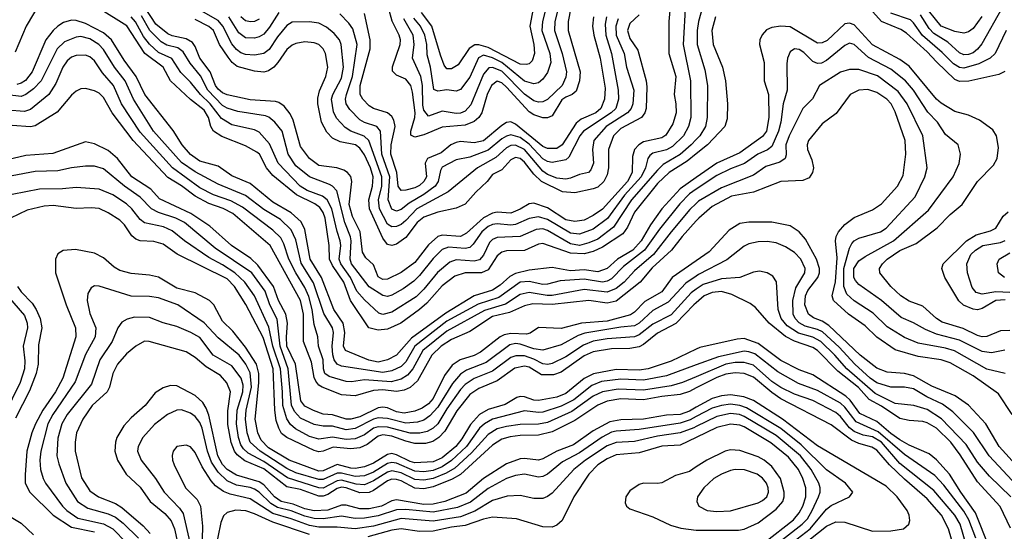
# Model space of a CAD drawing. Header units: inches. Extents: x 1308407 to 1441228, y 959628 to 1036311.
# Tile 245 of 256: x 1347043 to 1351346, y 996579 to 998818. Entities that reach past the tile are written whole.
import ezdxf

# ---------------------------------------------------------------- set-up
doc = ezdxf.new("R2010")
doc.units = ezdxf.units.IN
doc.header["$MEASUREMENT"] = 0
doc.layers.add('B3949', color=7, linetype='Continuous')
doc.layers.add('B3959', color=7, linetype='Continuous')

msp = doc.modelspace()

# ---------------------------------------------------------------- linework, layer by layer
at = {"layer": 'B3949', "color": 5}
for points, elevation in [([(1347131.5, 998890), (1347071.3, 998790), (1347023.5, 998676.5)], 3680), ([(1349952.7, 998890), (1349943.3, 998710), (1349975.5, 998550), (1349976.7, 998390), (1349966.1, 998350), (1349943.9, 998310), (1349896.4, 998263.6), (1349870, 998249.1), (1349810, 998233.3), (1349796.9, 998223.1), (1349788.1, 998210), (1349778.3, 998170), (1349759.9, 998130), (1349686.5, 998050), (1349611.7, 997948.3), (1349550, 997901.1), (1349490, 997879), (1349450, 997883.8), (1349350, 997943.5), (1349310, 997955.9), (1349270, 997948.3), (1349210, 997921.9), (1349190, 997919.3), (1349130, 997924.9), (1349110, 997921.2), (1349090, 997912.5), (1349062.5, 997890), (1349024.9, 997835.1), (1349010, 997821.1), (1348990, 997816.5), (1348917.4, 997822.6), (1348890, 997813.1), (1348850, 997773.7), (1348790, 997698), (1348765.8, 997674.2), (1348719.3, 997640.7), (1348670, 997612.4), (1348650, 997606.3), (1348630, 997610.7), (1348569.8, 997649.8), (1348493.3, 997750), (1348487.7, 997770), (1348491.5, 997850), (1348488.5, 997868.5), (1348463.8, 997930), (1348429.2, 998069.2), (1348410.5, 998090), (1348397.5, 998097.5), (1348310, 998130.7), (1348250, 998177.9), (1348215.9, 998230), (1348190, 998329.8), (1348158, 998370), (1348131.4, 998391.4), (1348116.8, 998396.8), (1347995.9, 998415.9), (1347950, 998431.1), (1347930, 998442.9), (1347864.7, 998510), (1347832.8, 998572.8), (1347787.7, 998627.7), (1347758, 998678), (1347734.8, 998694.8), (1347686.4, 998706.4), (1347661.3, 998721.3), (1347611.2, 998771.2), (1347574.9, 998834.9)], 3640), ([(1349887.5, 998890), (1349880.7, 998810), (1349880.6, 998670), (1349911.4, 998570), (1349902.9, 998490), (1349911.4, 998450), (1349912.9, 998410), (1349898, 998362), (1349867.1, 998312.9), (1349850, 998301.5), (1349770, 998283.7), (1349749.3, 998270.7), (1349730.8, 998250), (1349721.2, 998218.8), (1349719.9, 998150), (1349699.4, 998110), (1349590, 997989), (1349550, 997961), (1349510, 997941.5), (1349470, 997935.2), (1349430, 997941.8), (1349350, 997995.4), (1349290, 998015.8), (1349270, 998011.9), (1349230, 997988.3), (1349190, 997971.9), (1349130, 997975.4), (1349110, 997971.5), (1349070, 997951), (1348996.2, 997883.8), (1348970.2, 997869.8), (1348890, 997875.5), (1348870, 997868.6), (1348830, 997832.5), (1348770, 997755.5), (1348710, 997711.1), (1348650, 997682.1), (1348630, 997681.4), (1348610, 997692.6), (1348590, 997745), (1348555.7, 997775.7), (1348541.2, 997801.2), (1348530.9, 997890), (1348497.5, 997957.5), (1348483.6, 998010), (1348494.4, 998110), (1348490, 998132.2), (1348475.5, 998150), (1348459.4, 998159.4), (1348429.6, 998169.6), (1348350, 998179.8), (1348309, 998210), (1348270, 998262.6), (1348238.6, 998378.6), (1348225.8, 998405.8), (1348199.5, 998439.5), (1348176, 998456), (1348160.7, 998460.7), (1348050, 998467.7), (1347950, 998488.8), (1347930, 998497.3), (1347910, 998513.8), (1347899.3, 998530), (1347875.3, 998590), (1347830.2, 998650), (1347810, 998701.2), (1347797.7, 998717.7), (1347770, 998733.9), (1347710, 998747.4), (1347690, 998756.1), (1347637.8, 998797.8), (1347591.3, 998870)], 3620), ([(1349402.8, 998890), (1349381.4, 998810), (1349379.9, 998770), (1349414.2, 998670), (1349432.4, 998590), (1349430, 998566.4), (1349413.4, 998530), (1349350, 998469.4), (1349330, 998458.5), (1349310, 998457.6), (1349290, 998462.6), (1349250, 998492.4), (1349150, 998592.1), (1349110, 998609.4), (1349093.2, 998606.8), (1349070, 998579.3), (1349015.1, 998444.9), (1348990, 998417.8), (1348970, 998409.2), (1348950, 998407.4), (1348890, 998417.1), (1348830, 998396.5), (1348810, 998422), (1348804.6, 998444.6), (1348803.8, 998530), (1348796.9, 998570), (1348760.1, 998650), (1348767.6, 998710), (1348762.2, 998750), (1348721.3, 998821.3)], 3460), ([(1349348.9, 998890), (1349328.5, 998810), (1349325.2, 998770), (1349360.2, 998670), (1349365, 998630), (1349350, 998586.9), (1349330, 998558), (1349310, 998541.1), (1349290, 998537.3), (1349250, 998548.4), (1349150.2, 998630.2), (1349110, 998651.5), (1349070, 998662.1), (1349048.7, 998651.3), (1349010, 998566.8), (1348970, 998512.5), (1348950, 998504.6), (1348910, 998511.4), (1348870, 998505.9), (1348852.8, 998512.8), (1348839.2, 998610), (1348823.7, 998663.7), (1348822.1, 998710), (1348813.6, 998750), (1348795.5, 998790), (1348765.1, 998825.1)], 3440), ([(1349291.8, 998890), (1349272.9, 998790), (1349290.4, 998709.6), (1349292.8, 998670), (1349282.4, 998637.6), (1349270, 998624.7), (1349258.7, 998621.3), (1349230, 998623.9), (1349090, 998695.6), (1349050, 998708), (1349032.7, 998707.3), (1349007.7, 998692.3), (1348959.9, 998620.1), (1348930, 998602.5), (1348910, 998602.5), (1348898.9, 998618.9), (1348882.6, 998662.6), (1348843.9, 998790), (1348799.8, 998850)], 3420), ([(1350000, 998230.9), (1349960.6, 998199.4), (1349882.1, 998150), (1349830, 998101.1), (1349730, 997975.8), (1349700.2, 997910), (1349678.9, 997881.1), (1349590, 997822.6), (1349550, 997804.4), (1349510, 997792.8), (1349450, 997796.6), (1349330, 997839), (1349310, 997835.9), (1349250, 997808), (1349170, 997807.1), (1349150, 997801.1), (1349130, 997784.3), (1349090, 997724.2), (1349060.9, 997710), (1348990, 997709.9), (1348944.9, 997695.1), (1348890, 997653.2), (1348821.9, 997578.1), (1348790, 997549.3), (1348708.5, 997490), (1348650, 997464.5), (1348610, 997459.6), (1348569, 997469), (1348489, 997589), (1348459.5, 997670), (1348410, 997742.7), (1348396.8, 997770), (1348395.3, 997830), (1348377.5, 997950), (1348370, 997973.8), (1348355.5, 997995.5), (1348332.6, 998012.6), (1348252.2, 998052.2), (1348150, 998136.1), (1348122.4, 998170), (1348090.7, 998230), (1348078.9, 998238.9), (1348030, 998265.8), (1347927.1, 998307.1), (1347890.8, 998330.8), (1347877.8, 998350), (1347867.7, 998390), (1347850, 998422.7), (1347789, 998469), (1347701.5, 998550), (1347669.9, 998610), (1347590, 998670.6), (1347511.5, 998791.5), (1347387.7, 998867.7)], 3680), ([(1349750, 998839), (1349710, 998800.7), (1349699.5, 998770), (1349710, 998736), (1349744.9, 998684.9), (1349781.5, 998550), (1349784.4, 998524.3), (1349780.7, 998430), (1349775.5, 998410), (1349760.5, 998390), (1349670, 998342), (1349638.5, 998310), (1349616.1, 998250), (1349616, 998170), (1349610, 998139.3), (1349596.6, 998110), (1349570, 998085.2), (1349550, 998077.7), (1349470, 998060.2), (1349415.8, 998064.2), (1349323.4, 998110), (1349290, 998141.5), (1349250, 998194), (1349230, 998210.9), (1349210, 998215.3), (1349190, 998204.3), (1349150, 998160.4), (1349110, 998141), (1349086.2, 998110), (1349036.4, 998063.6), (1348990, 998011.4), (1348950, 997992.7), (1348870, 997975.8), (1348810, 997954.4), (1348780.7, 997930), (1348730, 997864.7), (1348690, 997835.8), (1348670, 997829.5), (1348650, 997834.7), (1348630, 997861.6), (1348571.5, 997990), (1348568.9, 998030), (1348585.6, 998090), (1348588.4, 998130), (1348576.5, 998170), (1348550, 998226.2), (1348530, 998255.2), (1348510.3, 998270.3), (1348443.2, 998283.2), (1348410, 998299.5), (1348385.3, 998325.3), (1348361.4, 998370), (1348346.1, 998450), (1348346.1, 998473.9), (1348353.4, 998506.6), (1348380.8, 998570), (1348390.3, 998610.3), (1348380.2, 998670), (1348369.9, 998690), (1348350, 998709.2), (1348330, 998717.2), (1348290, 998720.4), (1348250, 998714.3), (1348233.3, 998706.7), (1348210, 998686.8), (1348171.8, 998630), (1348153.2, 998610), (1348130, 998594.8), (1348110, 998588.8), (1348070, 998592.7), (1347992.8, 998612.8), (1347971, 998631), (1347953.6, 998653.6), (1347916, 998710), (1347890.2, 998770), (1347870, 998787.9), (1347810, 998818.8)], 3580), ([(1349658.1, 998821.9), (1349648.6, 998790), (1349650.5, 998750), (1349685.5, 998670), (1349695.4, 998610), (1349726.6, 998510), (1349723.5, 998450), (1349715.6, 998430), (1349699.3, 998410), (1349606.9, 998350), (1349552.4, 998290), (1349546.8, 998250), (1349551.6, 998190), (1349539.5, 998160.5), (1349528.8, 998150), (1349490, 998141.3), (1349450, 998124.2), (1349430, 998120.3), (1349390, 998123.9), (1349350, 998140.7), (1349330, 998155.9), (1349249.3, 998250), (1349210, 998269.3), (1349190, 998267.5), (1349170, 998256.7), (1349124.7, 998215.3), (1349043.6, 998170), (1348915.1, 998064.9), (1348778.1, 997990), (1348730, 997938.7), (1348710, 997922), (1348690, 997912.8), (1348670, 997912.3), (1348650, 997923.3), (1348615.8, 997990), (1348610.8, 998030), (1348625.5, 998090), (1348626.1, 998130), (1348569.3, 998289.3), (1348548.3, 998308.3), (1348489.7, 998329.7), (1348466, 998346), (1348427.5, 998387.5), (1348415.1, 998415.1), (1348405.9, 998470), (1348411.2, 998490), (1348450, 998562.7), (1348457.9, 998610), (1348448.8, 998710), (1348441.3, 998730), (1348417.5, 998757.5), (1348384.6, 998784.6), (1348350, 998802.6), (1348310, 998808.2), (1348233.3, 998806.7), (1348210, 998792.5), (1348170, 998743.1), (1348132.9, 998687.1), (1348110.3, 998669.7), (1348070, 998662.8), (1348030, 998665.7), (1348010, 998672.7), (1347990, 998688.1), (1347970, 998712.8), (1347931.5, 998790), (1347910, 998814.2), (1347836.5, 998856.5)], 3560), ([(1348176.1, 998850), (1348135.4, 998784.6), (1348110, 998755.1), (1348090, 998742.7), (1348070, 998737), (1348030, 998738.2), (1348000.6, 998760.6), (1347957.7, 998830)], 3540), ([(1349607.6, 998830), (1349601.8, 998798.2), (1349604.6, 998750), (1349629.8, 998670), (1349659, 998510), (1349660.1, 998470), (1349648.2, 998430), (1349628.5, 998410), (1349507.8, 998330), (1349491.6, 998310), (1349443.8, 998216.2), (1349430, 998204.4), (1349370, 998193), (1349350, 998197.2), (1349330, 998209.7), (1349270, 998273.8), (1349230, 998303.1), (1349190, 998314), (1349171, 998309), (1349150, 998296.8), (1349090, 998246.7), (1349010, 998216.3), (1348950, 998204.5), (1348890, 998173.1), (1348882.1, 998157.9), (1348872.6, 998110), (1348858.9, 998090), (1348810, 998053.5), (1348744.8, 998015.2), (1348710, 997987.7), (1348690, 997979.9), (1348670, 997988.9), (1348652.9, 998030), (1348660.1, 998130), (1348626.4, 998230), (1348620.5, 998330), (1348604.5, 998350), (1348550, 998368), (1348530, 998379.5), (1348485.3, 998425.3), (1348470.3, 998450), (1348467.4, 998470), (1348470.8, 998490), (1348498.3, 998570), (1348518.5, 998710), (1348498.6, 998778.6), (1348482.3, 998802.3), (1348442.9, 998842.9)], 3540), ([(1349550.6, 998830), (1349547.2, 998790), (1349552.8, 998750), (1349580.4, 998650), (1349602.1, 998517.9), (1349599.6, 998470), (1349583.5, 998430), (1349560.7, 998410), (1349497.6, 998382.4), (1349474.9, 998365.1), (1349414.7, 998270), (1349390, 998254.8), (1349350, 998254.9), (1349330, 998263.6), (1349210, 998360.7), (1349190, 998370.3), (1349170, 998368.8), (1349150, 998355.7), (1349070, 998288.4), (1349030, 998279.5), (1348970, 998284.7), (1348950, 998280.5), (1348927.5, 998270), (1348884.9, 998235.1), (1348825.5, 998210), (1348815.9, 998190), (1348821.1, 998130), (1348810.1, 998110), (1348790, 998092), (1348770, 998081.7), (1348730, 998071.6), (1348710, 998071), (1348697.3, 998090), (1348691.2, 998150), (1348665.3, 998230), (1348665.9, 998270), (1348683.4, 998350), (1348678.7, 998378.7), (1348670, 998394.3), (1348650, 998410.7), (1348590, 998429.5), (1348570, 998441.2), (1348542.9, 998470), (1348531.1, 998491.1), (1348531.8, 998530), (1348574.8, 998690), (1348575.2, 998730), (1348550, 998844.8)], 3520), ([(1349451.6, 998870), (1349439.9, 998810), (1349440.8, 998770), (1349492.2, 998590), (1349490.4, 998550), (1349474.8, 998505.2), (1349457.7, 998490), (1349430, 998479), (1349413.2, 998466.8), (1349370, 998397.3), (1349350, 998389.2), (1349330, 998388.9), (1349290, 998401), (1349270, 998415.4), (1349170, 998522.3), (1349150, 998541), (1349130, 998549), (1349105.2, 998530), (1349086.3, 998490), (1349062.2, 998410), (1349050.4, 998390), (1349030, 998371.8), (1348990, 998355.9), (1348890, 998347.8), (1348810, 998314.2), (1348770, 998304.2), (1348752.5, 998312.5), (1348752.6, 998330), (1348770.1, 998389.9), (1348771.5, 998410), (1348760.5, 998500.5), (1348752.7, 998530), (1348730, 998557.4), (1348690, 998574.6), (1348672, 998592), (1348672.1, 998612.1), (1348705.5, 998710), (1348706.8, 998730), (1348701.5, 998750), (1348671.7, 998811.7), (1348655.4, 998870)], 3480), ([(1350000, 998127.6), (1349930, 998078.6), (1349850, 997990.3), (1349799.4, 997920.6), (1349758.8, 997850), (1349723.3, 997810), (1349655.4, 997770), (1349610, 997729.9), (1349570, 997714), (1349510, 997723.1), (1349450, 997719.3), (1349370, 997733.5), (1349270, 997722.1), (1349210, 997707.6), (1349185.9, 997694.1), (1349143.6, 997656.4), (1349110, 997634), (1349030, 997610), (1348905.8, 997534.2), (1348755.4, 997424.6), (1348690, 997350.3), (1348650, 997329.1), (1348610, 997319.3), (1348568.7, 997328.7), (1348467.7, 997370), (1348458.8, 997390), (1348463.9, 997450), (1348456.9, 997490), (1348415.7, 997550), (1348361.7, 997690), (1348312.2, 997770), (1348290, 997900.3), (1348273.2, 997933.2), (1348230, 997972.7), (1348150, 998020.2), (1348050, 998101.5), (1347970, 998134.4), (1347910, 998176.5), (1347830, 998199.1), (1347790, 998227.9), (1347752.8, 998270), (1347713.4, 998333.4), (1347590.6, 998490), (1347552.4, 998570), (1347500.2, 998640.2), (1347444.6, 998730), (1347410, 998760.3), (1347330, 998800.8), (1347290, 998814.9), (1347270, 998815.6), (1347234.8, 998805.2), (1347210.3, 998789.7), (1347188.8, 998770), (1347157.9, 998730), (1347097.1, 998590), (1347067.9, 998552.1), (1347050, 998540.4), (1347030, 998535.1)], 3720), ([(1350000, 998293.1), (1349977.7, 998270), (1349930, 998228), (1349855.9, 998184.1), (1349830, 998159.8), (1349717.6, 998030), (1349638.7, 997910), (1349570, 997858.2), (1349530, 997840.9), (1349490, 997830.2), (1349450, 997836.8), (1349350, 997895.4), (1349330, 997902.2), (1349300.7, 997899.3), (1349230, 997868.6), (1349130, 997865.3), (1349110, 997856.2), (1349096.7, 997843.3), (1349070, 997787.5), (1349052.9, 997767.1), (1349030, 997760.9), (1348950, 997766.6), (1348923.1, 997756.9), (1348868.9, 997711.1), (1348810, 997639.2), (1348775.3, 997604.7), (1348670, 997538.3), (1348630, 997528.1), (1348613.3, 997533.3), (1348550, 997591.8), (1348516.3, 997630), (1348488.2, 997690), (1348445.9, 997750), (1348439.2, 997770), (1348446.6, 997830), (1348444.3, 997850), (1348430, 997891.6), (1348407.3, 997990), (1348387.2, 998030), (1348366.2, 998046.2), (1348298.8, 998070), (1348269, 998090), (1348172.2, 998190), (1348135.1, 998275.1), (1348090, 998325.2), (1348070, 998336.2), (1347970, 998358.6), (1347925.6, 998385.6), (1347875.1, 998450), (1347832.8, 998490), (1347790, 998543.9), (1347746.9, 998586.9), (1347708.7, 998648.7), (1347650, 998675), (1347610, 998710.6), (1347584.5, 998744.5), (1347549, 998809), (1347530, 998829.9)], 3660), ([(1348090, 998819.9), (1348070, 998810.3), (1348051.7, 998808.3), (1348030, 998813.4), (1348010, 998831.1)], 3520), ([(1350000, 998075.8), (1349970, 998055.8), (1349928.2, 998011.8), (1349838.7, 997901.3), (1349773.9, 997810), (1349682.2, 997737.8), (1349630, 997684.4), (1349610, 997673.6), (1349590, 997669.5), (1349510, 997682.9), (1349404.9, 997675.1), (1349350, 997660.2), (1349330, 997659.9), (1349270, 997672.2), (1349230, 997669.2), (1349137, 997603), (1349046.5, 997573.5), (1348910, 997498.2), (1348770.6, 997390), (1348730, 997321.6), (1348710, 997301.1), (1348670, 997282.2), (1348630, 997274.6), (1348450, 997302.1), (1348429.9, 997310), (1348417.4, 997330), (1348411.4, 997351.4), (1348409.4, 997390), (1348414.8, 997450), (1348410.2, 997470), (1348372.4, 997532.4), (1348327, 997667), (1348273.2, 997753.2), (1348250, 997854.4), (1348230, 997897.8), (1348183.5, 997943.5), (1348110, 997987.9), (1348030, 998048.4), (1347910, 998098.3), (1347810, 998152.3), (1347750, 998192.8), (1347628.3, 998330), (1347540.1, 998470), (1347504, 998550), (1347457.1, 998610), (1347410, 998687.5), (1347389.4, 998710), (1347350, 998734.9), (1347310, 998743.7), (1347290, 998742), (1347238.9, 998721.1), (1347207.4, 998690), (1347137, 998550), (1347104, 998516), (1347070, 998490.3), (1347050, 998481.7), (1346990, 998488.7)], 3740), ([(1350000, 998013.7), (1349972.7, 997987.3), (1349890, 997890), (1349812.9, 997790), (1349730, 997719.1), (1349684.4, 997670), (1349650, 997641.6), (1349610, 997625.5), (1349510, 997637.4), (1349370, 997611.8), (1349349.1, 997610.9), (1349270, 997624.1), (1349230, 997615.7), (1349166.1, 997573.9), (1349074.5, 997545.5), (1348910, 997455.1), (1348805.1, 997370), (1348760.7, 997290), (1348737.4, 997262.6), (1348710, 997245.4), (1348666.7, 997233.3), (1348550, 997242), (1348493.8, 997233.8), (1348470, 997234.9), (1348396.1, 997256.1), (1348377.4, 997270), (1348371.2, 997290), (1348369.7, 997330), (1348349.6, 997390), (1348346.6, 997430), (1348330, 997484.4), (1348321.1, 997550), (1348307, 997607), (1348290, 997645.5), (1348249.7, 997709.7), (1348219.7, 997770), (1348197.6, 997837.6), (1348183.8, 997863.8), (1348150, 997896.7), (1348017.5, 997997.5), (1347965.2, 998025.2), (1347890, 998051), (1347830, 998082.6), (1347711.5, 998170), (1347570, 998325.5), (1347488.4, 998450), (1347452.6, 998530), (1347405.2, 998585.2), (1347370, 998637.8), (1347350, 998655.4), (1347330, 998663.1), (1347290, 998661.5), (1347270, 998653.4), (1347250, 998637.3), (1347231.8, 998610), (1347200.6, 998539.4), (1347170.1, 998490), (1347090, 998424.9), (1347063.4, 998416.6), (1346990, 998422.3)], 3760), ([(1350000, 997937.6), (1349938.8, 997870), (1349891.4, 997810), (1349807.8, 997732.2), (1349754.4, 997670), (1349650, 997586.3), (1349610, 997577.5), (1349530, 997588.6), (1349370, 997571.7), (1349285.2, 997574.8), (1349250, 997566.3), (1349183.8, 997536.2), (1349110, 997519.8), (1349010, 997454.1), (1348930, 997418.5), (1348884.6, 997390), (1348844.4, 997350), (1348781.6, 997238.4), (1348750, 997208.4), (1348723.5, 997196.5), (1348690, 997190.6), (1348630, 997197.7), (1348590, 997195.2), (1348510, 997171.5), (1348450, 997176), (1348364.5, 997210), (1348350, 997218.6), (1348336.7, 997236.7), (1348330, 997252.7), (1348318.8, 997318.8), (1348283.4, 997410), (1348283.5, 997530), (1348271, 997590), (1348138.3, 997830), (1347974.2, 997970), (1347932.1, 997992.1), (1347870, 998013.7), (1347810, 998045.9), (1347750, 998090.9), (1347690, 998127.5), (1347538.6, 998290), (1347447.5, 998410), (1347410, 998478.1), (1347390, 998497.1), (1347370, 998507.1), (1347330, 998517.5), (1347310, 998515.9), (1347290, 998505.4), (1347270, 998487.2), (1347206.2, 998413.8), (1347110, 998353.1), (1347090, 998348.6), (1347010, 998354.7)], 3780), ([(1350000, 997763.1), (1349895.2, 997690), (1349850, 997627.7), (1349774.9, 997585.1), (1349730, 997538.3), (1349712.7, 997527.3), (1349610, 997498.9), (1349498.9, 997490), (1349410, 997466.6), (1349310, 997470.8), (1349273.7, 997446.3), (1349257.7, 997442.4), (1349190, 997445.2), (1349160.4, 997439.6), (1349142.4, 997430), (1349057.2, 997362.8), (1349030, 997348.9), (1348968.8, 997330), (1348933.6, 997306.4), (1348899.5, 997260.5), (1348850, 997161.2), (1348830, 997137.5), (1348802.2, 997117.8), (1348770, 997104.8), (1348723.3, 997096.7), (1348690, 997102.3), (1348650, 997119), (1348630, 997122.8), (1348610, 997120.3), (1348530, 997080.2), (1348490, 997069.5), (1348470, 997070), (1348410, 997088.6), (1348370, 997092.6), (1348327.8, 997107.8), (1348290, 997126.5), (1348272.5, 997150), (1348248, 997310), (1348210.9, 997390), (1348208.6, 997430), (1348213.4, 997490), (1348206.4, 997530), (1348173.5, 997590), (1348151.9, 997650), (1348084.5, 997744.5), (1348053.4, 997773.4), (1347968.6, 997830), (1347874.7, 997914.7), (1347790.8, 997970), (1347653.8, 998033.8), (1347616, 998076), (1347533.1, 998130), (1347470, 998210.9), (1347430, 998245.6), (1347370, 998274.9), (1347330, 998283.4), (1347187.8, 998232.2), (1347070, 998223.6), (1346990, 998205)], 3820), ([(1350000, 997696.3), (1349954.2, 997665.8), (1349877.7, 997582.3), (1349810, 997545.9), (1349750, 997490.6), (1349730, 997477.8), (1349670, 997472.2), (1349513.5, 997446.5), (1349483.9, 997436.1), (1349410, 997395.6), (1349330, 997372), (1349290, 997377.5), (1349230, 997398.6), (1349210, 997401), (1349185.3, 997394.7), (1349081.9, 997318.1), (1348995.5, 997284.5), (1348970, 997267.3), (1348934, 997226), (1348870, 997122.9), (1348836, 997084), (1348810, 997065.7), (1348782.4, 997057.6), (1348730, 997052.3), (1348650, 997072.6), (1348610, 997075.9), (1348590, 997070.8), (1348510, 997029.1), (1348470, 997023.5), (1348410, 997039.7), (1348370, 997039), (1348330, 997046.7), (1348270, 997074.5), (1348243.4, 997103.4), (1348231.7, 997131.7), (1348216.5, 997290), (1348180.9, 997390), (1348167.7, 997507.7), (1348135.6, 997570), (1348115.2, 997630), (1348057.9, 997710), (1347897.7, 997817.7), (1347762.9, 997930), (1347726, 997950), (1347650, 997974.5), (1347618.4, 997990), (1347570, 998040.9), (1347501.4, 998090), (1347410, 998165), (1347370, 998177.6), (1347330, 998177.4), (1347270, 998170.3), (1347210, 998156.6), (1347110, 998154.2), (1347010, 998135.2)], 3840), ([(1350000, 997638.3), (1349977.7, 997622.3), (1349890, 997527.2), (1349810, 997486), (1349750, 997439.6), (1349730, 997430.2), (1349610, 997421.4), (1349550, 997411.6), (1349506.8, 997393.2), (1349430, 997342.3), (1349370, 997313.6), (1349350.7, 997309.3), (1349330, 997312.1), (1349290, 997332.8), (1349250, 997346.9), (1349212.1, 997347.9), (1349190, 997339.8), (1349110, 997279.6), (1349030, 997248.7), (1348990, 997221.8), (1348970, 997200.3), (1348910, 997115.5), (1348870.3, 997050), (1348849.7, 997030.3), (1348824.4, 997015.6), (1348791.2, 997008.8), (1348750, 997008.5), (1348650, 997035.5), (1348610, 997037.1), (1348590, 997030.2), (1348550, 997002.2), (1348510, 996984.6), (1348470, 996980.7), (1348410, 996990.7), (1348350, 996982.3), (1348310, 996994.2), (1348248.1, 997028.1), (1348226.4, 997046.4), (1348210, 997070.9), (1348192.8, 997130), (1348192.2, 997190), (1348182.7, 997290), (1348149.8, 997390), (1348132.4, 997472.4), (1348070, 997610), (1348027.7, 997670), (1347983.3, 997710), (1347930, 997745.9), (1347870, 997777.4), (1347763.1, 997850), (1347710, 997894.1), (1347671.1, 997911.1), (1347588.5, 997928.5), (1347570, 997943.2), (1347533.8, 997990), (1347510, 998011.6), (1347450, 998052), (1347390, 998076.6), (1347290, 998084.1), (1347230, 998077.4), (1347130, 998076.6), (1347010, 998053.2)], 3860), ([(1350000, 997579.3), (1349990, 997570.6), (1349911.1, 997488.9), (1349830, 997446.9), (1349770, 997396.7), (1349750, 997386.3), (1349710, 997379), (1349630, 997378.2), (1349550, 997364.5), (1349510, 997347.7), (1349410, 997276), (1349375.5, 997264.5), (1349324.2, 997264.2), (1349270, 997297.7), (1349250, 997301.8), (1349207.3, 997292.7), (1349130, 997237.1), (1349050, 997204.9), (1349010, 997177.4), (1348953, 997107), (1348901.8, 997018.2), (1348874.7, 996990), (1348848.3, 996971.7), (1348816.1, 996963.9), (1348770, 996964.3), (1348730, 996973.9), (1348670, 996996.3), (1348630, 997001), (1348610, 996995.1), (1348561, 996959), (1348530, 996945), (1348490, 996940.3), (1348412.7, 996947.3), (1348370, 996930.5), (1348350, 996927.6), (1348330, 996932.9), (1348209.9, 996990), (1348187.8, 997007.8), (1348175.5, 997030), (1348164.6, 997064.6), (1348157.9, 997110), (1348151.1, 997290), (1348106.7, 997426.7), (1348031.1, 997571.1), (1347981.5, 997650), (1347950, 997684.3), (1347732, 997792), (1347670, 997835.1), (1347630, 997847.6), (1347570, 997849.9), (1347550, 997857), (1347532.5, 997872.5), (1347500.9, 997920.9), (1347481.3, 997941.3), (1347430, 997973.5), (1347390, 997991.7), (1347355, 997995), (1347290, 997991.2), (1347190, 998004.4), (1347150, 998002.6), (1347075.4, 997984.6), (1347002.9, 997950)], 3880), ([(1350000, 997376.3), (1349890, 997324.5), (1349790, 997289.7), (1349750, 997284.1), (1349650, 997286.7), (1349551.2, 997268.8), (1349510, 997247.3), (1349430, 997182.3), (1349390, 997166.7), (1349310, 997151.4), (1349290, 997152.7), (1349250, 997167.4), (1349230, 997169.9), (1349215.5, 997164.5), (1349165.3, 997134.7), (1349090, 997112.3), (1349052.3, 997090), (1349012.9, 997047.1), (1348976.2, 996983.8), (1348948.6, 996950), (1348890, 996900.9), (1348850, 996884), (1348770, 996879.3), (1348750, 996884.6), (1348690, 996914.5), (1348670, 996919.2), (1348650, 996916), (1348590, 996878), (1348550, 996860.8), (1348510, 996854.3), (1348490, 996855.8), (1348430, 996871.1), (1348370, 996843.3), (1348350, 996842.3), (1348220.1, 996890), (1348130, 996944.2), (1348098.9, 996978.9), (1348084, 997010), (1348072.6, 997070), (1348088.8, 997228.8), (1348087.7, 997270), (1348077.8, 997310), (1348030, 997385.7), (1347974.6, 997454.6), (1347930, 997498.5), (1347891.4, 997570), (1347871.9, 997590), (1347810, 997623.3), (1347730, 997643.7), (1347650, 997690.7), (1347610, 997699.9), (1347530, 997707.7), (1347480.1, 997720.1), (1347455.3, 997735.3), (1347410, 997775.6), (1347370, 997797.1), (1347287.6, 997812.4), (1347232.6, 997807.4), (1347210, 997794), (1347199, 997770), (1347199.5, 997710), (1347245.8, 997570), (1347286.8, 997470), (1347288.6, 997430), (1347232.1, 997250), (1347199.3, 997190), (1347143.8, 997110), (1347111.9, 997050), (1347096.4, 997010), (1347074.6, 996930), (1347066.3, 996826.3), (1347067.6, 996790), (1347087.4, 996750), (1347189.1, 996650), (1347270, 996597.3), (1347370, 996577.3)], 3920), ([(1347033.9, 997650), (1347050, 997626.5), (1347097.7, 997577.7), (1347115.3, 997550), (1347132, 997510), (1347139.1, 997470), (1347124.5, 997395.5), (1347123.3, 997310), (1347114.3, 997270), (1347085.7, 997194.3), (1347025, 997075)], 3880), ([(1350000, 997307.1), (1349870, 997260.3), (1349770, 997240), (1349670, 997244.7), (1349585.6, 997234.4), (1349543.1, 997216.9), (1349464.6, 997155.4), (1349410, 997126.4), (1349330, 997101.2), (1349310, 997098.9), (1349250, 997106.1), (1349110, 997070), (1349074.5, 997050), (1349052.7, 997030), (1348995.2, 996950), (1348930, 996889.3), (1348890, 996861.5), (1348850, 996845.8), (1348810, 996839.1), (1348770, 996842.4), (1348690, 996877.2), (1348670, 996880.9), (1348650, 996876.7), (1348590, 996838.6), (1348550, 996822), (1348510, 996818.5), (1348450, 996834.1), (1348430, 996834.4), (1348370, 996805.4), (1348350, 996805.4), (1348250, 996835.5), (1348210, 996854.4), (1348094.7, 996930), (1348050.8, 996970), (1348037, 997010), (1348030.2, 997070), (1348033.2, 997110), (1348056.5, 997210), (1348050, 997273.4), (1348031.5, 997310), (1348001.9, 997350), (1347910, 997426.4), (1347850, 997491.2), (1347733.5, 997570), (1347650, 997600.4), (1347610, 997607.1), (1347530, 997607.8), (1347390, 997651.6), (1347370, 997652.9), (1347355.6, 997644.4), (1347340.5, 997619.5), (1347337.6, 997590), (1347350, 997532), (1347376.5, 997470), (1347372.6, 997430), (1347330, 997353.2), (1347286.2, 997233.8), (1347187.2, 997090), (1347165.6, 997050), (1347134.7, 996930), (1347130.8, 996890), (1347134, 996850), (1347145.4, 996810), (1347156.1, 996790), (1347230, 996690.1), (1347249.7, 996670), (1347296.6, 996636.6), (1347410, 996612.5), (1347450.2, 996590.2), (1347510, 996529)], 3940), ([(1346990, 997609.6), (1347063.4, 997523.4), (1347076.3, 997490), (1347077.1, 997470), (1347058.2, 997390), (1347066, 997326), (1347063.4, 997290), (1347045.6, 997230), (1346977.1, 997090)], 3860), ([(1350000, 997255.5), (1349940.1, 997230), (1349890, 997215.9), (1349770, 997196.9), (1349658.5, 997201.5), (1349590, 997190.4), (1349550, 997170.5), (1349456.5, 997103.5), (1349350, 997054.9), (1349310, 997047.8), (1349230, 997047), (1349170, 997038.5), (1349130, 997027.3), (1349090, 997003), (1349017.7, 996922.3), (1348944.4, 996855.6), (1348906.6, 996833.4), (1348850, 996810), (1348810, 996802.7), (1348770, 996805.5), (1348710, 996835.9), (1348670, 996844), (1348650, 996838.6), (1348590, 996800.3), (1348550, 996783.4), (1348514.3, 996785.7), (1348450, 996803.2), (1348430, 996800.7), (1348370, 996768.7), (1348350, 996769), (1348212.9, 996812.9), (1348110, 996885.1), (1348042, 996922), (1348020.9, 996940.9), (1348010, 996957.8), (1347999.1, 996990), (1347990.2, 997050), (1347992.8, 997110), (1348018.3, 997190), (1348019.2, 997219.2), (1348010.7, 997250), (1347970, 997303.3), (1347889, 997350), (1347830, 997427.3), (1347790.7, 997450), (1347730, 997475.5), (1347670, 997491.9), (1347610, 997515.4), (1347544.1, 997515.9), (1347512.2, 997507.8), (1347490, 997494.5), (1347471.5, 997470), (1347447.4, 997410), (1347393.6, 997330), (1347357.1, 997222.9), (1347250.4, 997090), (1347226.8, 997050), (1347210, 996987.3), (1347205.5, 996910), (1347214, 996874), (1347244.4, 996790), (1347296.4, 996710), (1347340.7, 996680.7), (1347430, 996656.6), (1347461.6, 996641.6), (1347495.6, 996615.6), (1347562.1, 996550)], 3960), ([(1350000, 997206.6), (1349970, 997191.2), (1349930, 997177.7), (1349850, 997169.5), (1349770, 997154.6), (1349670, 997159), (1349611.2, 997148.8), (1349570, 997131.7), (1349470, 997064.9), (1349370, 997014.8), (1349310, 996999.5), (1349230, 996998.9), (1349187, 996993), (1349150, 996982.1), (1349110, 996956.3), (1348970, 996828), (1348932.9, 996807.1), (1348850, 996773.5), (1348810, 996765.6), (1348770, 996767.7), (1348710, 996799.6), (1348690, 996806.4), (1348670, 996807), (1348650, 996800.4), (1348590, 996757.5), (1348570, 996749.2), (1348530, 996747.6), (1348470, 996769.6), (1348450, 996772.2), (1348430, 996766.8), (1348390, 996739.9), (1348370, 996733.1), (1348350, 996733), (1348270, 996761.7), (1348210, 996774.6), (1348110, 996852.1), (1348027.6, 996887.6), (1347993.3, 996913.3), (1347981.7, 996930), (1347967.4, 996967.4), (1347953, 997047), (1347953.3, 997106.7), (1347965, 997190), (1347948.4, 997228.4), (1347921.1, 997261.1), (1347858.5, 997298.5), (1347810, 997340.6), (1347770, 997364.3), (1347609.6, 997410.4), (1347589.2, 997410.8), (1347550, 997389.9), (1347510, 997356.3), (1347470, 997310.6), (1347450.5, 997270), (1347435.8, 997210), (1347425.2, 997190), (1347359.9, 997130), (1347318.3, 997070), (1347291, 997010), (1347284.9, 996970), (1347285.3, 996930), (1347312.7, 996812.7), (1347350, 996757.1), (1347387.9, 996730), (1347461.1, 996701.1), (1347490, 996683.9), (1347582.9, 996602.9), (1347613.9, 996570)], 3980), ([(1350000, 997121.9), (1349970, 997105.2), (1349930, 997090.8), (1349870, 997086.9), (1349770, 997070), (1349670, 997067.6), (1349622.3, 997057.7), (1349550, 997018.5), (1349462.9, 996957.1), (1349390, 996929.7), (1349330, 996895.8), (1349310, 996890.9), (1349250, 996898.7), (1349230, 996896.3), (1349170, 996874.5), (1349070, 996810.5), (1348994.4, 996745.6), (1348901.3, 996710), (1348850, 996698.1), (1348810, 996697.1), (1348690, 996717), (1348670, 996712.2), (1348624.7, 996690), (1348570, 996678.2), (1348530, 996677.1), (1348470, 996694.4), (1348450, 996694), (1348390, 996671.5), (1348330, 996668.3), (1348290, 996677.7), (1348238.6, 996698.6), (1348186.1, 996710), (1348156.1, 996730), (1348110, 996782.3), (1348090, 996796.4), (1347990, 996824.7), (1347950.2, 996850), (1347930, 996871.3), (1347909.6, 996910), (1347870, 997088.2), (1347858.7, 997118.7), (1347843.2, 997143.2), (1347810, 997173.2), (1347730, 997216), (1347702.2, 997217.8), (1347670, 997207.5), (1347635.4, 997184.6), (1347591.3, 997130), (1347530, 997076.4), (1347498.7, 997041.3), (1347468.2, 996990), (1347461.3, 996970), (1347459.4, 996930), (1347470.6, 996890), (1347509.1, 996830), (1347570, 996772.7), (1347613.6, 996710), (1347677.4, 996657.4), (1347705, 996625), (1347719.8, 996590), (1347733.1, 996530)], 4020), ([(1350000, 997081.1), (1349973, 997067), (1349930, 997052.8), (1349750, 997024.3), (1349650, 997017.8), (1349630, 997012.6), (1349588.6, 996991.4), (1349490, 996923.5), (1349416, 996884), (1349350, 996829.9), (1349330, 996818.5), (1349310, 996816), (1349250, 996829.1), (1349210, 996823.5), (1349170, 996810.9), (1349090, 996766.8), (1349013.6, 996706.4), (1348956.8, 996683.2), (1348850, 996662.7), (1348730, 996674.9), (1348690, 996674), (1348610, 996646.6), (1348550, 996636.5), (1348510, 996636), (1348450, 996645.5), (1348370, 996633.9), (1348330, 996634.8), (1348290, 996645.1), (1348230, 996669.3), (1348170, 996683.5), (1348141.4, 996701.3), (1348090, 996750.5), (1348070, 996763.5), (1348050, 996771.4), (1347990, 996781.8), (1347950, 996799.9), (1347910, 996837.5), (1347881.7, 996881.7), (1347864.3, 996930), (1347841.2, 997030), (1347830, 997055.4), (1347810, 997081.6), (1347790, 997096.7), (1347750, 997111.4), (1347730, 997109.3), (1347689.2, 997090.8), (1347632.7, 997047.3), (1347581.7, 996990), (1347560.5, 996950), (1347558.4, 996930), (1347574.1, 996890), (1347636.2, 996810), (1347673.9, 996750), (1347740.9, 996680.9), (1347757.1, 996657.1), (1347786.2, 996530)], 4040), ([(1350000, 997037.7), (1349990, 997032.8), (1349930, 997009.7), (1349830, 996995.7), (1349730, 996972), (1349650, 996968.4), (1349610, 996953.5), (1349515.6, 996890), (1349464.8, 996850), (1349370, 996746.3), (1349350, 996731.1), (1349330, 996723.2), (1349290, 996722.5), (1349230, 996736.2), (1349173.5, 996733.5), (1349110, 996714.1), (1349032.6, 996667.4), (1348970, 996642.4), (1348850, 996624.3), (1348710, 996635.1), (1348590, 996602.4), (1348510, 996590.8), (1348430, 996598), (1348350, 996597.7), (1348310, 996605), (1348230, 996634.7), (1348150, 996656.9), (1348050, 996721.6), (1347962.4, 996742.4), (1347933.6, 996753.6), (1347898.4, 996778.4), (1347880, 996800), (1347841, 996861), (1347810, 996924.8), (1347790, 996948.7), (1347770, 996956.1), (1347730.2, 996949.8), (1347714, 996930), (1347709.4, 996910.6), (1347711, 996890), (1347718.7, 996870), (1347767.1, 996770), (1347819.2, 996719.2), (1347833.4, 996690), (1347841.4, 996601.4), (1347838.9, 996490)], 4060), ([(1350000, 996989.5), (1349930, 996955.6), (1349850, 996951.5), (1349750, 996922.1), (1349650, 996913.4), (1349610, 996896.8), (1349570.5, 996870), (1349530.5, 996830), (1349464.9, 996730), (1349413.4, 996626.6), (1349390, 996605.8), (1349370, 996598.2), (1349330, 996598.4), (1349214.2, 996634.2), (1349110, 996640.7), (1349070, 996632.6), (1348990, 996604.8), (1348930, 996597.8), (1348850, 996579.6), (1348790, 996578.4), (1348710, 996590.2), (1348670, 996584), (1348564.1, 996555.9)], 4080), ([(1350000, 996860.8), (1349970, 996841.8), (1349910, 996824.3), (1349850, 996792.2), (1349830, 996788.5), (1349770, 996789.9), (1349750, 996784.1), (1349710, 996756.1), (1349693, 996730), (1349690, 996704), (1349695.6, 996690), (1349710, 996678), (1349810, 996642.3), (1349886.9, 996606.9), (1349932.9, 996592.9), (1350000, 996585)], 4120), ([(1346957.8, 996670), (1347050, 996615), (1347103.3, 996563.3)], 3880), ([(1348310, 996564.9), (1348150, 996619.6), (1348070, 996656.3), (1348031.5, 996668.5), (1347987.7, 996672.3), (1347950, 996662.4), (1347933.6, 996646.4), (1347922.1, 996617.9), (1347896.3, 996490)], 4080)]:
    msp.add_lwpolyline(points, dxfattribs=dict(at, elevation=elevation))
at = {"layer": 'B3959', "color": 5}
for points, elevation in [([(1350037.6, 998910), (1350010, 998809.9), (1350003.6, 998770), (1350004.1, 998710), (1350038.1, 998598.1), (1350048.5, 998530), (1350047.7, 998390), (1350040.9, 998350), (1350016.4, 998310), (1350000, 998293.1)], 3660), ([(1351348.3, 998591.7), (1351322.2, 998577.8), (1351191.7, 998548.3), (1351150, 998547.7), (1351130, 998556.9), (1351050, 998632.9), (1351010, 998677.8), (1350918.5, 998758.5), (1350894.3, 998774.3), (1350810.3, 998810.3), (1350734.4, 998894.4)], 3680), ([(1351248.8, 998831.2), (1351210, 998779), (1351190, 998765.5), (1351170, 998759.7), (1351130, 998766.3), (1351070, 998789.9), (1350990, 998888.3)], 3620), ([(1351355, 998770), (1351306.5, 998670), (1351284.4, 998650), (1351234.5, 998625.5), (1351170, 998606), (1351150, 998608.5), (1351124.3, 998624.3), (1351074.7, 998674.7), (1350989.4, 998749.4), (1350950, 998804.4), (1350936.6, 998816.6), (1350850, 998847.1)], 3660), ([(1351337.8, 998870), (1351248.2, 998711.8), (1351230, 998689.5), (1351210, 998673.6), (1351190, 998665.4), (1351170, 998664.2), (1351150, 998673.2), (1351100.1, 998720.1), (1351038.1, 998758.1), (1351018.7, 998778.7), (1350979.5, 998839.5)], 3640), ([(1350083.8, 998830), (1350068, 998770), (1350074.5, 998710), (1350115.2, 998610), (1350127.5, 998550), (1350136.9, 998450), (1350135.3, 998384.7), (1350125.5, 998350), (1350049, 998270), (1350000, 998230.9)], 3680), ([(1351370, 997457.4), (1351330, 997457.2), (1351270, 997431.7), (1351250, 997430.6), (1351230, 997435.7), (1351166.4, 997466.4), (1351074.4, 997494.4), (1351050.2, 997510.2), (1350990, 997564), (1350930, 997587), (1350894.3, 997610), (1350849.9, 997650), (1350802.5, 997710), (1350801.6, 997730), (1350813.5, 997750), (1350834.9, 997770), (1350890, 997808.2), (1350961.9, 997838.1), (1351053.2, 997906.8), (1351110, 997966.1), (1351162, 998010), (1351230, 998110.2), (1351299, 998181), (1351315, 998210), (1351320.9, 998259.1), (1351312.9, 998310), (1351295.6, 998335.6), (1351238.4, 998378.4), (1351190, 998400.6), (1351130, 998416.1), (1351070, 998453), (1351050, 998470.9), (1350930, 998614.8), (1350890, 998644), (1350770, 998707.9), (1350690, 998795.3), (1350670, 998802.9), (1350650, 998799.5), (1350572.7, 998727.3), (1350550, 998716.1), (1350530, 998715), (1350410, 998786.5), (1350370.1, 998789.9), (1350330, 998783.7), (1350307.1, 998772.9), (1350287.6, 998752.4), (1350278.3, 998730), (1350276, 998710), (1350296.8, 998630), (1350296.8, 998550), (1350316.3, 998490), (1350316.9, 998390), (1350307.2, 998330), (1350290, 998306.5), (1350190, 998234.8), (1350089.3, 998190), (1350000, 998127.6)], 3720), ([(1351348.4, 997371.6), (1351290, 997360.5), (1351250, 997366), (1351150, 997415.6), (1351050, 997442.2), (1351001.7, 997461.7), (1350950, 997491.2), (1350895.3, 997515.3), (1350809.7, 997589.7), (1350710, 997659.3), (1350696.1, 997676.1), (1350689.4, 997690), (1350689.1, 997730), (1350710, 997762.7), (1350737.7, 997782.3), (1350862.2, 997850), (1351014.8, 997985.2), (1351122.8, 998130), (1351148.6, 998188.6), (1351155, 998230), (1351144.4, 998270), (1351090, 998315.5), (1351055, 998370), (1351012.8, 998412.8), (1350948.9, 998510), (1350915, 998550), (1350850, 998601.3), (1350752.6, 998652.6), (1350690, 998708.7), (1350670, 998715.3), (1350650, 998705), (1350570, 998639.9), (1350548.1, 998628.1), (1350530, 998626.2), (1350510, 998635.5), (1350470, 998674.9), (1350450, 998688), (1350429.6, 998690.4), (1350410, 998677.7), (1350398.7, 998650), (1350395.3, 998624.7), (1350397, 998510), (1350380.1, 998450), (1350370, 998370), (1350359.9, 998330), (1350330, 998263.6), (1350311.4, 998248.6), (1350269.8, 998230.2), (1350211.3, 998188.7), (1350150, 998166.1), (1350090, 998135.6), (1350000, 998075.8)], 3740), ([(1351350.3, 997270.3), (1351270, 997288.8), (1351128.5, 997368.5), (1351090, 997380.1), (1350970, 997403.2), (1350910, 997427.1), (1350834.6, 997474.6), (1350773.2, 997533.2), (1350690, 997588.4), (1350657.5, 997617.5), (1350645.7, 997650), (1350645.3, 997730), (1350670, 997817.6), (1350680.7, 997839.3), (1350690, 997850.6), (1350710, 997862.4), (1350806, 997890), (1350830, 997906.1), (1350956.7, 998043.3), (1350999.3, 998130), (1351009.4, 998170), (1350989.9, 998310), (1350921.9, 998450), (1350883.2, 998503.2), (1350792.2, 998572.2), (1350710, 998600.3), (1350670, 998600.4), (1350630, 998588.2), (1350538.6, 998530), (1350508.6, 998471.4), (1350466.3, 998430), (1350406.6, 998310), (1350392, 998270), (1350392.8, 998227.2), (1350388.8, 998210), (1350365.3, 998194.7), (1350304.1, 998175.9), (1350250, 998138.2), (1350110, 998082.6), (1350010, 998023.4), (1350000, 998013.7)], 3760), ([(1351381.4, 997090), (1351321.2, 997181.2), (1351210, 997259.5), (1351110, 997316.2), (1351070, 997329.3), (1350970, 997343.6), (1350870, 997373.9), (1350788.8, 997428.8), (1350737.8, 997477.8), (1350665.4, 997530), (1350600.3, 997590), (1350593.8, 997610), (1350608.5, 997671.5), (1350615.7, 997775.7), (1350608.7, 997850), (1350612.1, 997870), (1350622.2, 997890), (1350650, 997921.2), (1350690, 997952.5), (1350770, 997986.5), (1350810, 998012.9), (1350879.9, 998090), (1350904.2, 998135.8), (1350916.3, 998230), (1350913.4, 998290), (1350870, 998415.3), (1350851.5, 998450), (1350832.8, 998470), (1350790, 998499.2), (1350750, 998512.3), (1350710, 998509.2), (1350672.4, 998490), (1350612.1, 998408), (1350550, 998362.5), (1350490.9, 998290), (1350485.3, 998270), (1350486.8, 998250), (1350504.9, 998204.9), (1350511.9, 998170), (1350508.7, 998150), (1350493.7, 998126.3), (1350466.1, 998113.9), (1350370, 998109.4), (1350250, 998063.2), (1350153.9, 998046.1), (1350070, 998000.1), (1350011.2, 997950), (1350000, 997937.6)], 3780), ([(1351350, 997591.6), (1351310, 997589.5), (1351250, 997554), (1351230, 997548.4), (1351210, 997551), (1351168.7, 997568.7), (1351147.4, 997587.4), (1351087.1, 997690), (1351073.8, 997730), (1351079, 997750), (1351180.6, 997850), (1351223.1, 997876.9), (1351285.4, 997894.6), (1351310, 997906.3), (1351341.5, 997958.5), (1351363.3, 997976.7)], 3680), ([(1351410, 996855.6), (1351323.7, 996950), (1351266, 997050), (1351190, 997131.2), (1351132.4, 997172.4), (1351030, 997213.9), (1350950, 997259.2), (1350910, 997269.7), (1350835.1, 997275.1), (1350790, 997293.1), (1350716.3, 997350), (1350580, 997480), (1350550, 997499.1), (1350513.2, 997513.2), (1350490.2, 997530.2), (1350475.1, 997570), (1350477.5, 997610), (1350487.3, 997632.7), (1350531.5, 997690), (1350538.1, 997710), (1350538.7, 997730), (1350525.2, 997770), (1350477, 997857), (1350449.9, 997889.9), (1350410, 997916.4), (1350330, 997931.9), (1350230, 997932.1), (1350190, 997925.6), (1350143.2, 997896.8), (1350057.1, 997802.9), (1350000, 997763.1)], 3820), ([(1351400.5, 996780.5), (1351279.9, 996910), (1351212.1, 997012.1), (1351122.1, 997102.1), (1351075.7, 997135.7), (1351007.9, 997167.9), (1350950, 997202.5), (1350910, 997210.3), (1350850, 997209.6), (1350790, 997228.8), (1350759.6, 997250), (1350692.8, 997310), (1350624.5, 997384.5), (1350551.7, 997451.7), (1350530, 997462.3), (1350476.5, 997476.5), (1350450, 997491.4), (1350432.6, 997510), (1350424.3, 997530), (1350421.9, 997590), (1350436, 997644), (1350474.6, 997710), (1350475.5, 997730), (1350456.9, 997770), (1350430, 997798.8), (1350390, 997824.6), (1350350, 997842), (1350310, 997847.8), (1350270, 997846.2), (1350230, 997837.2), (1350210, 997826.8), (1350133.3, 997766.7), (1350010, 997703), (1350000, 997696.3)], 3840), ([(1351370, 997624.5), (1351310, 997627.2), (1351250, 997616.9), (1351223.9, 997623.9), (1351206.2, 997646.2), (1351185.3, 997710), (1351182.5, 997750), (1351200.5, 997790), (1351220.1, 997810), (1351252.7, 997830), (1351330, 997843.5), (1351350, 997851.2)], 3660), ([(1351347.3, 997690), (1351321, 997710), (1351315.6, 997750), (1351324.2, 997770), (1351370, 997798.5)], 3640), ([(1351375.7, 996730), (1351281.2, 996821.2), (1351230, 996881.7), (1351179.5, 996959.5), (1351072, 997072), (1351010, 997112.3), (1350950.5, 997129.5), (1350870, 997138.4), (1350782.5, 997182.5), (1350658.7, 997290), (1350606, 997350), (1350543.9, 997410), (1350510, 997428.9), (1350446.8, 997446.8), (1350398, 997478), (1350371.8, 997510), (1350357.6, 997550), (1350351.2, 997671.2), (1350335.4, 997695.4), (1350310, 997710.8), (1350277, 997717), (1350250, 997713.8), (1350190, 997689.9), (1350110, 997683.8), (1350030, 997659.8), (1350000, 997638.3)], 3860), ([(1351373.6, 996593.6), (1351328.3, 996688.3), (1351230, 996795.7), (1351154, 996914), (1351112.1, 996970), (1351050, 997031.4), (1351010, 997054), (1350990, 997060.3), (1350930, 997064.4), (1350890, 997072.5), (1350810, 997127), (1350755.7, 997155.7), (1350708.5, 997208.5), (1350619.5, 997279.5), (1350530, 997370.2), (1350510, 997383), (1350430, 997411.3), (1350390, 997432.3), (1350318.3, 997490), (1350258.4, 997558.4), (1350235.7, 997575.7), (1350155.5, 997615.5), (1350110, 997628.4), (1350070, 997623.9), (1350035.3, 997610), (1350000, 997579.3)], 3880), ([(1351280.4, 996510), (1351220.1, 996660.1), (1351156.6, 996750), (1351107.4, 996830), (1351050, 996892.7), (1351018.3, 996918.3), (1350930, 996956.6), (1350890, 996979.3), (1350850, 997007.5), (1350790, 997060.3), (1350715.3, 997095.3), (1350673.5, 997153.5), (1350654.5, 997170), (1350510, 997264.1), (1350450, 997286.2), (1350370, 997326.7), (1350270, 997401.3), (1350210, 997422.8), (1350179.5, 997420.5), (1350016.1, 997383.9), (1350000, 997376.3)], 3920), ([(1351221.3, 996550), (1351191.2, 996630), (1351170, 996667.2), (1351082, 996782), (1351043.2, 996823.2), (1350910, 996915.8), (1350795.1, 997015.1), (1350698.6, 997058.6), (1350650, 997121.9), (1350630, 997139.8), (1350530, 997195.5), (1350446.4, 997226.4), (1350356.7, 997276.7), (1350255.9, 997355.9), (1350230, 997365.4), (1350210, 997366.9), (1350097.7, 997342.3), (1350000, 997307.1)], 3940), ([(1351182.2, 996510), (1351153.4, 996610), (1351129.7, 996650), (1351038.2, 996758.2), (1350890, 996875.5), (1350810, 996970.1), (1350770, 996992.2), (1350730, 996999.8), (1350690, 997016.8), (1350670, 997032.4), (1350630, 997081.8), (1350610, 997099.6), (1350510, 997151.8), (1350430, 997179.7), (1350370, 997208.9), (1350330, 997234.9), (1350250, 997307), (1350210, 997318.4), (1350170, 997318.1), (1350130, 997310.8), (1350000, 997255.5)], 3960), ([(1351125.8, 996510), (1351102.3, 996590), (1351071.7, 996650), (1351010, 996720.9), (1350910, 996807.1), (1350845.4, 996870), (1350790, 996935), (1350767.5, 996947.5), (1350710, 996963.1), (1350678.1, 996978.1), (1350590, 997044.9), (1350370, 997158.6), (1350330, 997186.2), (1350250, 997254.5), (1350210, 997269.2), (1350170, 997273.5), (1350130, 997266.8), (1350090, 997252.9), (1350000, 997206.6)], 3980), ([(1350429.6, 996490.4), (1350570, 996601.2), (1350610, 996620.5), (1350650, 996619), (1350770, 996579.6), (1350850, 996580.9), (1350905.6, 996590), (1350929.8, 996610), (1350933.3, 996626.7), (1350930.3, 996650), (1350921.4, 996670), (1350878.4, 996730), (1350830, 996776.3), (1350530, 996952.7), (1350377.7, 997070), (1350250, 997151.4), (1350208.1, 997168.1), (1350150, 997176), (1350110, 997171.9), (1350070, 997160.7), (1350000, 997121.9)], 4020), ([(1350000, 996390.4), (1350130, 996404.4), (1350170, 996416), (1350249.9, 996450), (1350330, 996469.3), (1350403, 996517), (1350498.2, 996590), (1350570, 996675.9), (1350590, 996692.4), (1350669.6, 996730), (1350684.5, 996750), (1350652, 996790), (1350570, 996848.7), (1350458.1, 996958.1), (1350370, 997029.7), (1350219, 997119.1), (1350190, 997130.4), (1350150, 997135.6), (1350110, 997129.8), (1350070, 997117.6), (1350000, 997081.1)], 4040), ([(1350000, 996430), (1350110, 996436.4), (1350150, 996445.2), (1350330, 996507.1), (1350463, 996610), (1350485.6, 996634.4), (1350506.7, 996670), (1350534.8, 996730), (1350541.6, 996750), (1350542.1, 996770), (1350536, 996790), (1350501.7, 996850), (1350455, 996910), (1350350, 996998.6), (1350210, 997081.4), (1350189.8, 997090.2), (1350150, 997094.5), (1350090, 997081.4), (1350000, 997037.7)], 4060), ([(1350000, 996474.1), (1350110, 996478.9), (1350170, 996490.6), (1350298.6, 996530), (1350425.8, 996630), (1350450, 996660.3), (1350466.4, 996690), (1350478.4, 996730), (1350479.1, 996770), (1350466.5, 996810), (1350447.2, 996850), (1350403.3, 996903.3), (1350326.1, 996966.1), (1350210, 997036.5), (1350190, 997044.3), (1350150, 997048), (1350090, 997033), (1350000, 996989.5)], 4080), ([(1350000, 996585), (1350010, 996583.8), (1350185, 996585), (1350210, 996588.6), (1350270, 996617.2), (1350350, 996675.6), (1350378.3, 996710), (1350384.6, 996730), (1350384.5, 996750), (1350368.9, 996810), (1350330, 996863.5), (1350297.4, 996890), (1350270, 996904.9), (1350190, 996932.8), (1350150, 996935.2), (1350126.2, 996930), (1350046, 996890), (1350000, 996860.8)], 4120)]:
    msp.add_lwpolyline(points, dxfattribs=dict(at, elevation=elevation))
at = {"layer": 'B3959', "color": 5, "elevation": 4140}
msp.add_lwpolyline([(1350170.2, 996849.8), (1350150, 996845.7), (1350110, 996829.8), (1350077.6, 996810), (1350033.6, 996770), (1350005.5, 996730), (1350002.3, 996710), (1350012, 996690), (1350048, 996670), (1350090, 996665.4), (1350150, 996669.6), (1350270, 996704.1), (1350290, 996713.5), (1350308.9, 996730), (1350315.8, 996750), (1350314.9, 996770), (1350307.4, 996790), (1350290, 996812.6), (1350265.7, 996830), (1350211.2, 996848.8)], close=True, dxfattribs=at)

doc.saveas('drawing.dxf')
